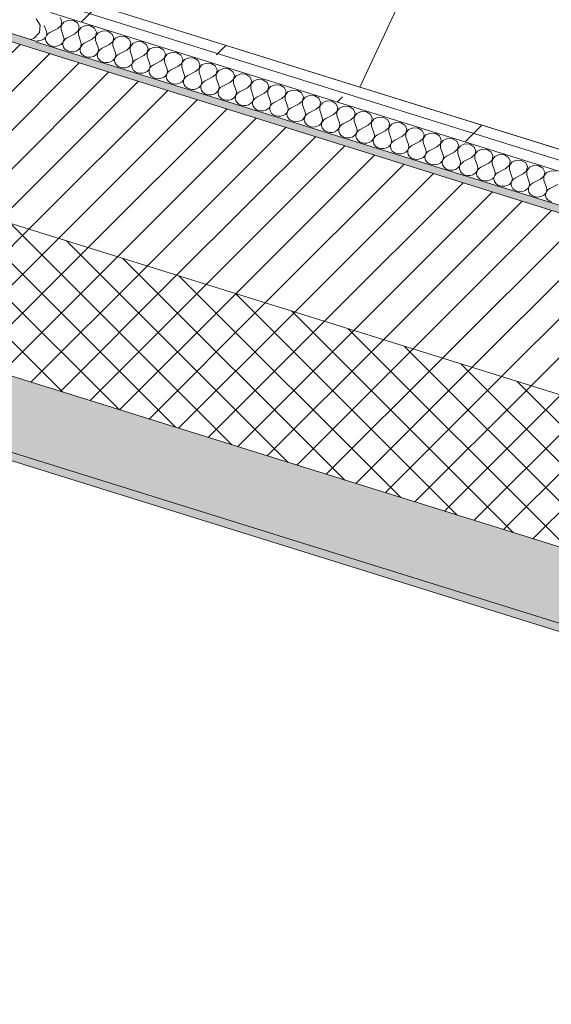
# Model space of a CAD drawing. Header units: millimetres. Extents: x -21126 to 28102, y -1237 to 9397.
# Tile 74 of 226: x -11246 to -10664, y 2085 to 3164. Entities that reach past the tile are written whole.
import ezdxf

# ---------------------------------------------------------------- set-up
doc = ezdxf.new("R2010")
doc.units = ezdxf.units.MM
doc.header["$MEASUREMENT"] = 0
doc.linetypes.add('Wipeout_Contour', pattern=[1000, 0, -1000])
doc.layers.add('12_FAÇ_Façana', color=7, linetype='Continuous')
doc.layers.add('Nuevo_08_E_Envans secs', color=7, linetype='Continuous')
for name, color, linetype, lineweight, true_color in [('12_FAÇ_Façana_Pluma_Nº__102', 7, 'Continuous', 5, 0xcccccc), ('12_FAÇ_Façana_Pluma_Nº__174', 7, 'Continuous', 13, 0xe4ad2c), ('12_FAÇ_Façana_Pluma_Nº__176', 7, 'Continuous', 15, 0x93a0c6), ('Nuevo_08_E_Envans secs_Pluma_Nº__102', 7, 'Continuous', 5, 0xcccccc), ('Nuevo_08_E_Envans secs_Pluma_Nº__177', 7, 'Continuous', 15, 0xf7e046)]:
    doc.layers.add(name, color=color, linetype=linetype, lineweight=lineweight, true_color=true_color)
for name, color, linetype, lineweight in [('12_FAÇ_Façana_Pluma_Nº__2', 8, 'Continuous', 5), ('12_FAÇ_Façana_Pluma_Nº__7', 7, 'Continuous', 5), ('Nuevo_08_E_Envans secs_Pluma_Nº__1', 7, 'Continuous', 5), ('Nuevo_08_E_Envans secs_Pluma_Nº__47', 7, 'Continuous', 20)]:
    doc.layers.add(name, color=color, linetype=linetype, lineweight=lineweight)
pattern_1 = [(45, (0, 0), (-183.848, 183.848), [195, -65]), (45, (7e-14, 183.85), (-183.848, 183.848), [195, -65])]

# ---------------------------------------------------------------- blocks, each defined once
blk = doc.blocks.new('Elem Sección_24_1')
at = {"layer": '12_FAÇ_Façana_Pluma_Nº__102', "linetype": 'Continuous', "lineweight": 0, "true_color": 0xe5e5e5}
for points in [[(-9344, 2093.4), (-9309.8, 2166.2), (-12534.5, 3173.2), (-12540.2, 3161.1), (-12936.6, 3284.9), (-12930.9, 3297), (-12981.4, 3312.8), (-12987, 3300.7), (-13383.4, 3424.5), (-13377.8, 3436.6), (-13426.4, 3451.8), (-13460.6, 3379)], [(-13464.4, 3370.9), (-9347.8, 2085.3), (-9344, 2093.4), (-13460.6, 3379)]]:
    blk.add_hatch(color=254, dxfattribs=at).paths.add_polyline_path(points)
at = {"layer": '12_FAÇ_Façana_Pluma_Nº__174', "linetype": 'Continuous', "lineweight": 13, "true_color": 0xe4ad2c}
h = blk.add_hatch(dxfattribs=at)
h.set_pattern_fill('SATE_Aislamiento_0001', color=42, style=0, pattern_type=2)
h.set_pattern_definition([(45, (0, 0), (-21.2132, 21.2132), []), (135, (0, 0), (21.2132, 21.2132), [])])
h.paths.add_polyline_path([(-9309.8, 2166.2), (-9241.5, 2311.7), (-12466.1, 3318.8), (-12534.5, 3173.2)])
at = {"layer": '12_FAÇ_Façana_Pluma_Nº__176', "linetype": 'Continuous', "lineweight": 0, "true_color": 0x495063}
blk.add_hatch(color=251, dxfattribs=at).paths.add_polyline_path([(-9159.9, 2485.5), (-9156.5, 2492.8), (-11227.6, 3139.6), (-11227.2, 3140.4), (-11322.3, 3170.1), (-11322.7, 3169.3), (-11334.6, 3173), (-11334.2, 3173.9), (-13272.7, 3779.2), (-13276.5, 3771.2)])
at = {"layer": '12_FAÇ_Façana_Pluma_Nº__2', "linetype": 'Continuous', "lineweight": 5}
h = blk.add_hatch(dxfattribs=at)
h.set_pattern_fill('Ceramic_0001', color=8, style=0, pattern_type=2)
h.set_pattern_definition([(45, (0, 0), (-21.213203, 21.213203), [])])
h.paths.add_polyline_path([(-9241.5, 2311.7), (-9159.9, 2485.5), (-13276.5, 3771.2), (-13358.1, 3597.3), (-13309.4, 3582.1), (-13231.6, 3747.9), (-12835.2, 3624.1), (-12913, 3458.3), (-12862.5, 3442.6), (-12784.7, 3608.3), (-12388.3, 3484.5), (-12466.1, 3318.8)])
at = {"layer": '12_FAÇ_Façana_Pluma_Nº__7', "color": 7, "linetype": 'Continuous', "lineweight": 5}
for p, q in [((-13276.5, 3771.2), (-9159.9, 2485.5)), ((-13460.6, 3379), (-9344, 2093.4)), ((-13464.4, 3370.9), (-9347.8, 2085.3)), ((-12466.1, 3318.8), (-9241.5, 2311.7)), ((-12534.5, 3173.2), (-9309.8, 2166.2)), ((-11296.6, 3162.1), (-11227.2, 3140.4)), ((-11227.6, 3139.6), (-9156.5, 2492.8))]:
    blk.add_line(p, q, dxfattribs=at)
blk = doc.blocks.new('*X44')
at = {"layer": 'Nuevo_08_E_Envans secs_Pluma_Nº__102', "color": 254, "linetype": 'Continuous', "lineweight": 5, "true_color": 0xcccccc}
for p, q in [((-11223.7, 3158), (-11228, 3165)), ((-11224.5, 3150.1), (-11223.7, 3158)), ((-11234.1, 3142.6), (-11230.3, 3143.8)), ((-11230.3, 3143.8), (-11224.5, 3150.1))]:
    blk.add_line(p, q, dxfattribs=at)
blk = doc.blocks.new('Elem Sección_40_1')
at = {"layer": 'Nuevo_08_E_Envans secs_Pluma_Nº__47', "color": 7, "linetype": 'Continuous', "lineweight": 20}
blk.add_line((-10153.4, 4624.4), (-10873.7, 3090.3), dxfattribs=at)
at = {"layer": 'Nuevo_08_E_Envans secs', "lineweight": 0}
blk.add_blockref('*X44', (0, 0), dxfattribs=at)
blk = doc.blocks.new('*X127')
at = {"layer": 'Nuevo_08_E_Envans secs_Pluma_Nº__102', "color": 254, "linetype": 'Continuous', "lineweight": 5, "true_color": 0xcccccc}
for p, q in [((-11199.8, 3162.3), (-11201.8, 3166.5)), ((-11200.8, 3157.8), (-11199.8, 3162.3)), ((-11197.8, 3161.6), (-11200.7, 3157.8)), ((-11192.8, 3163.7), (-11197.8, 3161.6)), ((-11187.3, 3163.3), (-11192.8, 3163.7)), ((-11182.9, 3160.6), (-11187.3, 3163.3)), ((-11219.1, 3157.8), (-11216.8, 3151.3)), ((-11216.4, 3149), (-11216.8, 3151.3)), ((-11204.4, 3154.5), (-11213, 3150.1)), ((-11204.4, 3154.5), (-11200.8, 3157.8)), ((-11200.7, 3157.8), (-11200.7, 3153.3)), ((-11200.7, 3153.3), (-11197.9, 3145.4)), ((-11185.6, 3148.6), (-11181.9, 3151.9)), ((-11180.9, 3156.4), (-11182.9, 3160.6)), ((-11181.9, 3151.9), (-11180.9, 3156.4)), ((-11178.9, 3155.7), (-11181.8, 3151.9)), ((-11181.8, 3151.9), (-11181.8, 3147.4)), ((-11174, 3157.8), (-11178.9, 3155.7)), ((-11168.5, 3157.4), (-11174, 3157.8)), ((-11164, 3154.7), (-11168.5, 3157.4)), ((-11162, 3150.5), (-11164, 3154.7)), ((-11163, 3146), (-11162, 3150.5)), ((-11155.1, 3151.9), (-11160, 3149.8)), ((-11149.6, 3151.5), (-11155.1, 3151.9)), ((-11145.2, 3148.8), (-11149.6, 3151.5)), ((-11227, 3140.8), (-11224.6, 3140.9)), ((-11224.6, 3140.9), (-11222, 3141.6)), ((-11222, 3141.6), (-11219.7, 3142.9)), ((-11219.7, 3142.9), (-11217.9, 3144.7)), ((-11217.9, 3144.7), (-11216.8, 3146.8)), ((-11217.6, 3144.6), (-11217.7, 3142.3)), ((-11217.7, 3142.3), (-11217, 3140.1)), ((-11216.7, 3146.7), (-11217.6, 3144.6)), ((-11217, 3140.1), (-11215.7, 3138.1)), ((-11216.8, 3146.8), (-11216.4, 3149)), ((-11215.1, 3148.6), (-11216.7, 3146.7)), ((-11213, 3150.1), (-11215.1, 3148.6)), ((-11199, 3138.8), (-11197.9, 3140.9)), ((-11197.8, 3140.8), (-11198.7, 3138.7)), ((-11197.5, 3143.1), (-11197.9, 3145.4)), ((-11197.9, 3140.9), (-11197.5, 3143.1)), ((-11196.3, 3142.7), (-11197.8, 3140.8)), ((-11194.1, 3144.2), (-11196.3, 3142.7)), ((-11185.6, 3148.6), (-11194.1, 3144.2)), ((-11181.8, 3147.4), (-11179, 3139.5)), ((-11178.6, 3137.2), (-11179, 3139.5)), ((-11166.7, 3142.7), (-11175.3, 3138.3)), ((-11166.7, 3142.7), (-11163, 3146)), ((-11160, 3149.8), (-11162.9, 3146)), ((-11162.9, 3146), (-11162.9, 3141.5)), ((-11162.9, 3141.5), (-11160.2, 3133.6)), ((-11147.8, 3136.8), (-11144.1, 3140.1)), ((-11143.1, 3144.6), (-11145.2, 3148.8)), ((-11144.1, 3140.1), (-11143.1, 3144.6)), ((-11141.2, 3144), (-11144.1, 3140.1)), ((-11144.1, 3140.1), (-11144, 3135.6)), ((-11136.2, 3146), (-11141.2, 3144)), ((-11130.7, 3145.6), (-11136.2, 3146)), ((-11126.3, 3142.9), (-11130.7, 3145.6)), ((-11124.3, 3138.7), (-11126.3, 3142.9)), ((-11117.3, 3140.1), (-11122.3, 3138.1)), ((-11111.8, 3139.7), (-11117.3, 3140.1)), ((-11107.4, 3137), (-11111.8, 3139.7)), ((-11215.7, 3138.1), (-11213.7, 3136.5)), ((-11213.7, 3136.5), (-11211.2, 3135.4)), ((-11211.2, 3135.4), (-11208.5, 3134.9)), ((-11208.5, 3134.9), (-11205.7, 3135)), ((-11205.7, 3135), (-11203.1, 3135.7)), ((-11203.1, 3135.7), (-11200.8, 3137)), ((-11200.8, 3137), (-11199, 3138.8)), ((-11198.7, 3138.7), (-11198.8, 3136.4)), ((-11198.8, 3136.4), (-11198.2, 3134.2)), ((-11198.2, 3134.2), (-11196.8, 3132.2)), ((-11196.8, 3132.2), (-11194.8, 3130.6)), ((-11194.8, 3130.6), (-11192.4, 3129.5)), ((-11192.4, 3129.5), (-11189.6, 3129)), ((-11189.6, 3129), (-11186.9, 3129.1)), ((-11186.9, 3129.1), (-11184.2, 3129.8)), ((-11184.2, 3129.8), (-11181.9, 3131.1)), ((-11181.9, 3131.1), (-11180.1, 3132.9)), ((-11180.1, 3132.9), (-11179, 3135)), ((-11179.8, 3132.8), (-11179.9, 3130.5)), ((-11179.9, 3130.5), (-11179.3, 3128.3)), ((-11178.9, 3134.9), (-11179.8, 3132.8)), ((-11179, 3135), (-11178.6, 3137.2)), ((-11177.4, 3136.8), (-11178.9, 3134.9)), ((-11175.3, 3138.3), (-11177.4, 3136.8)), ((-11161.3, 3127), (-11160.1, 3129.1)), ((-11160.1, 3129), (-11160.9, 3126.9)), ((-11159.8, 3131.3), (-11160.2, 3133.6)), ((-11160.1, 3129.1), (-11159.8, 3131.3)), ((-11158.5, 3130.9), (-11160.1, 3129)), ((-11156.4, 3132.4), (-11158.5, 3130.9)), ((-11147.8, 3136.8), (-11156.4, 3132.4)), ((-11144, 3135.6), (-11141.3, 3127.7)), ((-11128.9, 3130.9), (-11137.5, 3126.5)), ((-11128.9, 3130.9), (-11125.3, 3134.2)), ((-11125.3, 3134.2), (-11124.3, 3138.7)), ((-11122.3, 3138.1), (-11125.2, 3134.2)), ((-11125.2, 3134.2), (-11125.2, 3129.7)), ((-11125.2, 3129.7), (-11122.4, 3121.8)), ((-11105.4, 3132.8), (-11107.4, 3137)), ((-11106.4, 3128.3), (-11105.4, 3132.8)), ((-11103.4, 3132.2), (-11106.3, 3128.3)), ((-11098.5, 3134.2), (-11103.4, 3132.2)), ((-11093, 3133.8), (-11098.5, 3134.2)), ((-11088.5, 3131.1), (-11093, 3133.8)), ((-11086.5, 3126.9), (-11088.5, 3131.1)), ((-11179.3, 3128.3), (-11177.9, 3126.3)), ((-11177.9, 3126.3), (-11175.9, 3124.7)), ((-11175.9, 3124.7), (-11173.5, 3123.6)), ((-11173.5, 3123.6), (-11170.8, 3123.1)), ((-11170.8, 3123.1), (-11168, 3123.2)), ((-11168, 3123.2), (-11165.3, 3123.9)), ((-11165.3, 3123.9), (-11163, 3125.2)), ((-11163, 3125.2), (-11161.3, 3127)), ((-11160.9, 3126.9), (-11161.1, 3124.6)), ((-11161.1, 3124.6), (-11160.4, 3122.4)), ((-11160.4, 3122.4), (-11159, 3120.4)), ((-11159, 3120.4), (-11157.1, 3118.8)), ((-11157.1, 3118.8), (-11154.6, 3117.7)), ((-11149.1, 3117.3), (-11146.5, 3118)), ((-11146.5, 3118), (-11144.2, 3119.3)), ((-11144.2, 3119.3), (-11142.4, 3121.1)), ((-11142.4, 3121.1), (-11141.3, 3123.2)), ((-11142.1, 3121), (-11142.2, 3118.7)), ((-11142.2, 3118.7), (-11141.5, 3116.5)), ((-11141.2, 3123.1), (-11142.1, 3121)), ((-11140.9, 3125.4), (-11141.3, 3127.7)), ((-11141.3, 3123.2), (-11140.9, 3125.4)), ((-11139.6, 3125), (-11141.2, 3123.1)), ((-11137.5, 3126.5), (-11139.6, 3125)), ((-11122, 3119.5), (-11122.4, 3121.8)), ((-11122.4, 3117.3), (-11122, 3119.5)), ((-11120.8, 3119.1), (-11122.3, 3117.3)), ((-11118.6, 3120.6), (-11120.8, 3119.1)), ((-11110.1, 3125), (-11118.6, 3120.6)), ((-11110.1, 3125), (-11106.4, 3128.3)), ((-11106.3, 3128.3), (-11106.3, 3123.8)), ((-11106.3, 3123.8), (-11103.5, 3115.9)), ((-11091.2, 3119.1), (-11099.7, 3114.7)), ((-11091.2, 3119.1), (-11087.5, 3122.5)), ((-11087.5, 3122.5), (-11086.5, 3126.9)), ((-11084.5, 3126.3), (-11087.4, 3122.4)), ((-11087.4, 3122.4), (-11087.4, 3117.9)), ((-11087.4, 3117.9), (-11084.6, 3110)), ((-11079.6, 3128.3), (-11084.5, 3126.3)), ((-11074.1, 3127.9), (-11079.6, 3128.3)), ((-11069.7, 3125.2), (-11074.1, 3127.9)), ((-11067.6, 3121), (-11069.7, 3125.2)), ((-11068.6, 3116.6), (-11067.6, 3121)), ((-11065.6, 3120.4), (-11068.5, 3116.5)), ((-11060.7, 3122.4), (-11065.6, 3120.4)), ((-11055.2, 3122), (-11060.7, 3122.4)), ((-11050.8, 3119.3), (-11055.2, 3122)), ((-11048.8, 3115.1), (-11050.8, 3119.3)), ((-11154.6, 3117.7), (-11151.9, 3117.2)), ((-11151.9, 3117.2), (-11149.1, 3117.3)), ((-11141.5, 3116.5), (-11140.2, 3114.5)), ((-11140.2, 3114.5), (-11138.2, 3112.9)), ((-11138.2, 3112.9), (-11135.7, 3111.8)), ((-11135.7, 3111.8), (-11133, 3111.3)), ((-11133, 3111.3), (-11130.2, 3111.4)), ((-11130.2, 3111.4), (-11127.6, 3112.2)), ((-11127.6, 3112.2), (-11125.3, 3113.4)), ((-11125.3, 3113.4), (-11123.5, 3115.2)), ((-11123.5, 3115.2), (-11122.4, 3117.3)), ((-11123.2, 3115.1), (-11123.3, 3112.8)), ((-11123.3, 3112.8), (-11122.6, 3110.6)), ((-11122.3, 3117.3), (-11123.2, 3115.1)), ((-11122.6, 3110.6), (-11121.3, 3108.6)), ((-11121.3, 3108.6), (-11119.3, 3107)), ((-11108.7, 3106.3), (-11106.4, 3107.5)), ((-11106.4, 3107.5), (-11104.6, 3109.3)), ((-11104.6, 3109.3), (-11103.5, 3111.4)), ((-11104.3, 3109.2), (-11104.4, 3106.9)), ((-11103.4, 3111.4), (-11104.3, 3109.2)), ((-11103.1, 3113.6), (-11103.5, 3115.9)), ((-11103.5, 3111.4), (-11103.1, 3113.6)), ((-11101.9, 3113.2), (-11103.4, 3111.4)), ((-11099.7, 3114.7), (-11101.9, 3113.2)), ((-11084.3, 3107.7), (-11084.6, 3110)), ((-11084.6, 3105.5), (-11084.3, 3107.7)), ((-11083, 3107.3), (-11084.6, 3105.5)), ((-11080.9, 3108.8), (-11083, 3107.3)), ((-11072.3, 3113.2), (-11080.9, 3108.8)), ((-11072.3, 3113.2), (-11068.6, 3116.6)), ((-11068.5, 3116.5), (-11068.5, 3112)), ((-11068.5, 3112), (-11065.8, 3104.1)), ((-11053.4, 3107.3), (-11062, 3102.9)), ((-11053.4, 3107.3), (-11049.7, 3110.7)), ((-11049.7, 3110.7), (-11048.8, 3115.1)), ((-11046.8, 3114.5), (-11049.7, 3110.6)), ((-11049.7, 3110.6), (-11049.7, 3106.1)), ((-11041.8, 3116.5), (-11046.8, 3114.5)), ((-11036.3, 3116.1), (-11041.8, 3116.5)), ((-11031.9, 3113.4), (-11036.3, 3116.1)), ((-11029.9, 3109.2), (-11031.9, 3113.4)), ((-11030.9, 3104.8), (-11029.9, 3109.2)), ((-11027.9, 3108.6), (-11030.8, 3104.7)), ((-11023, 3110.6), (-11027.9, 3108.6)), ((-11017.5, 3110.2), (-11023, 3110.6)), ((-11013, 3107.5), (-11017.5, 3110.2)), ((-11011, 3103.3), (-11013, 3107.5)), ((-11119.3, 3107), (-11116.9, 3105.9)), ((-11116.9, 3105.9), (-11114.1, 3105.4)), ((-11114.1, 3105.4), (-11111.4, 3105.5)), ((-11111.4, 3105.5), (-11108.7, 3106.3)), ((-11104.4, 3106.9), (-11103.8, 3104.7)), ((-11103.8, 3104.7), (-11102.4, 3102.7)), ((-11102.4, 3102.7), (-11100.4, 3101.1)), ((-11100.4, 3101.1), (-11098, 3100)), ((-11098, 3100), (-11095.3, 3099.5)), ((-11095.3, 3099.5), (-11092.5, 3099.6)), ((-11092.5, 3099.6), (-11089.8, 3100.4)), ((-11089.8, 3100.4), (-11087.5, 3101.7)), ((-11087.5, 3101.7), (-11085.8, 3103.4)), ((-11085.8, 3103.4), (-11084.6, 3105.5)), ((-11085.4, 3103.3), (-11085.5, 3101)), ((-11085.5, 3101), (-11084.9, 3098.8)), ((-11084.6, 3105.5), (-11085.4, 3103.3)), ((-11084.9, 3098.8), (-11083.5, 3096.8)), ((-11083.5, 3096.8), (-11081.5, 3095.2)), ((-11068.7, 3095.8), (-11066.9, 3097.5)), ((-11066.9, 3097.5), (-11065.8, 3099.6)), ((-11066.6, 3097.4), (-11066.7, 3095.1)), ((-11065.7, 3099.6), (-11066.6, 3097.4)), ((-11065.4, 3101.8), (-11065.8, 3104.1)), ((-11065.8, 3099.6), (-11065.4, 3101.8)), ((-11064.1, 3101.5), (-11065.7, 3099.6)), ((-11062, 3102.9), (-11064.1, 3101.5)), ((-11049.7, 3106.1), (-11046.9, 3098.2)), ((-11046.5, 3096), (-11046.9, 3098.2)), ((-11043.1, 3097), (-11045.3, 3095.6)), ((-11034.6, 3101.4), (-11043.1, 3097)), ((-11034.6, 3101.4), (-11030.9, 3104.8)), ((-11030.8, 3104.7), (-11030.8, 3100.2)), ((-11030.8, 3100.2), (-11028, 3092.3)), ((-11015.7, 3095.5), (-11012, 3098.9)), ((-11012, 3098.9), (-11011, 3103.3)), ((-11009, 3102.7), (-11011.9, 3098.8)), ((-11011.9, 3098.8), (-11011.9, 3094.3)), ((-11004.1, 3104.7), (-11009, 3102.7)), ((-10998.6, 3104.3), (-11004.1, 3104.7)), ((-10994.2, 3101.6), (-10998.6, 3104.3)), ((-10992.1, 3097.4), (-10994.2, 3101.6)), ((-10993.1, 3093), (-10992.1, 3097.4)), ((-10990.1, 3096.8), (-10993, 3093)), ((-10985.2, 3098.8), (-10990.1, 3096.8)), ((-10979.7, 3098.4), (-10985.2, 3098.8)), ((-10975.3, 3095.7), (-10979.7, 3098.4)), ((-11081.5, 3095.2), (-11079.1, 3094.1)), ((-11079.1, 3094.1), (-11076.4, 3093.6)), ((-11076.4, 3093.6), (-11073.6, 3093.7)), ((-11073.6, 3093.7), (-11071, 3094.5)), ((-11071, 3094.5), (-11068.7, 3095.8)), ((-11066.7, 3095.1), (-11066, 3092.9)), ((-11066, 3092.9), (-11064.7, 3090.9)), ((-11064.7, 3090.9), (-11062.7, 3089.3)), ((-11062.7, 3089.3), (-11060.2, 3088.2)), ((-11060.2, 3088.2), (-11057.5, 3087.7)), ((-11057.5, 3087.7), (-11054.7, 3087.8)), ((-11054.7, 3087.8), (-11052.1, 3088.6)), ((-11052.1, 3088.6), (-11049.8, 3089.9)), ((-11049.8, 3089.9), (-11048, 3091.6)), ((-11048, 3091.6), (-11046.9, 3093.7)), ((-11047.7, 3091.5), (-11047.8, 3089.2)), ((-11047.8, 3089.2), (-11047.1, 3087)), ((-11046.8, 3093.7), (-11047.7, 3091.5)), ((-11047.1, 3087), (-11045.8, 3085)), ((-11046.9, 3093.7), (-11046.5, 3096)), ((-11045.3, 3095.6), (-11046.8, 3093.7)), ((-11030.9, 3084), (-11029.1, 3085.7)), ((-11029.1, 3085.7), (-11028, 3087.8)), ((-11028.8, 3085.6), (-11028.9, 3083.3)), ((-11027.9, 3087.8), (-11028.8, 3085.6)), ((-11027.6, 3090.1), (-11028, 3092.3)), ((-11028, 3087.8), (-11027.6, 3090.1)), ((-11026.4, 3089.7), (-11027.9, 3087.8)), ((-11024.2, 3091.1), (-11026.4, 3089.7)), ((-11015.7, 3095.5), (-11024.2, 3091.1)), ((-11011.9, 3094.3), (-11009.1, 3086.4)), ((-11008.8, 3084.2), (-11009.1, 3086.4)), ((-10996.8, 3089.6), (-11005.4, 3085.2)), ((-10996.8, 3089.6), (-10993.1, 3093)), ((-10993, 3093), (-10993, 3088.4)), ((-10993, 3088.4), (-10990.3, 3080.5)), ((-10977.9, 3083.7), (-10974.2, 3087.1)), ((-10973.3, 3091.5), (-10975.3, 3095.7)), ((-10974.2, 3087.1), (-10973.3, 3091.5)), ((-10971.3, 3090.9), (-10974.2, 3087.1)), ((-10974.2, 3087.1), (-10974.2, 3082.6)), ((-10966.3, 3092.9), (-10971.3, 3090.9)), ((-10960.8, 3092.5), (-10966.3, 3092.9)), ((-10956.4, 3089.8), (-10960.8, 3092.5)), ((-10954.4, 3085.6), (-10956.4, 3089.8)), ((-10955.4, 3081.2), (-10954.4, 3085.6)), ((-10947.5, 3087), (-10952.4, 3085)), ((-10941.9, 3086.6), (-10947.5, 3087)), ((-10937.5, 3083.9), (-10941.9, 3086.6)), ((-11045.8, 3085), (-11043.8, 3083.4)), ((-11043.8, 3083.4), (-11041.4, 3082.3)), ((-11041.4, 3082.3), (-11038.6, 3081.8)), ((-11038.6, 3081.8), (-11035.9, 3081.9)), ((-11035.9, 3081.9), (-11033.2, 3082.7)), ((-11033.2, 3082.7), (-11030.9, 3084)), ((-11028.9, 3083.3), (-11028.3, 3081.1)), ((-11028.3, 3081.1), (-11026.9, 3079.2)), ((-11026.9, 3079.2), (-11024.9, 3077.5)), ((-11024.9, 3077.5), (-11022.5, 3076.5)), ((-11022.5, 3076.5), (-11019.8, 3075.9)), ((-11019.8, 3075.9), (-11017, 3076.1)), ((-11017, 3076.1), (-11014.3, 3076.8)), ((-11014.3, 3076.8), (-11012, 3078.1)), ((-11012, 3078.1), (-11010.3, 3079.8)), ((-11010.3, 3079.8), (-11009.1, 3081.9)), ((-11009.9, 3079.7), (-11010, 3077.4)), ((-11010, 3077.4), (-11009.4, 3075.2)), ((-11009.1, 3081.9), (-11009.9, 3079.7)), ((-11009.4, 3075.2), (-11008, 3073.3)), ((-11009.1, 3081.9), (-11008.8, 3084.2)), ((-11007.5, 3083.8), (-11009.1, 3081.9)), ((-11005.4, 3085.2), (-11007.5, 3083.8)), ((-10991.4, 3073.9), (-10990.3, 3076)), ((-10990.2, 3076), (-10991.1, 3073.8)), ((-10989.9, 3078.3), (-10990.3, 3080.5)), ((-10990.3, 3076), (-10989.9, 3078.3)), ((-10988.6, 3077.9), (-10990.2, 3076)), ((-10986.5, 3079.3), (-10988.6, 3077.9)), ((-10977.9, 3083.7), (-10986.5, 3079.3)), ((-10974.2, 3082.6), (-10971.4, 3074.6)), ((-10959.1, 3077.8), (-10967.6, 3073.4)), ((-10959.1, 3077.8), (-10955.4, 3081.2)), ((-10952.4, 3085), (-10955.3, 3081.2)), ((-10955.3, 3081.2), (-10955.3, 3076.7)), ((-10955.3, 3076.7), (-10952.5, 3068.7)), ((-10940.2, 3071.9), (-10936.5, 3075.3)), ((-10935.5, 3079.7), (-10937.5, 3083.9)), ((-10936.5, 3075.3), (-10935.5, 3079.7)), ((-10933.5, 3079.1), (-10936.4, 3075.3)), ((-10936.4, 3075.3), (-10936.4, 3070.8)), ((-10928.6, 3081.1), (-10933.5, 3079.1)), ((-10923.1, 3080.7), (-10928.6, 3081.1)), ((-10918.7, 3078), (-10923.1, 3080.7)), ((-10916.6, 3073.8), (-10918.7, 3078)), ((-10909.7, 3075.2), (-10914.6, 3073.2)), ((-10904.2, 3074.8), (-10909.7, 3075.2)), ((-10899.8, 3072.1), (-10904.2, 3074.8)), ((-11008, 3073.3), (-11006, 3071.7)), ((-11006, 3071.7), (-11003.6, 3070.6)), ((-11003.6, 3070.6), (-11000.9, 3070)), ((-11000.9, 3070), (-10998.1, 3070.2)), ((-10998.1, 3070.2), (-10995.5, 3070.9)), ((-10995.5, 3070.9), (-10993.2, 3072.2)), ((-10993.2, 3072.2), (-10991.4, 3073.9)), ((-10991.1, 3073.8), (-10991.2, 3071.6)), ((-10991.2, 3071.6), (-10990.5, 3069.3)), ((-10990.5, 3069.3), (-10989.1, 3067.4)), ((-10989.1, 3067.4), (-10987.2, 3065.8)), ((-10987.2, 3065.8), (-10984.7, 3064.7)), ((-10984.7, 3064.7), (-10982, 3064.1)), ((-10982, 3064.1), (-10979.2, 3064.3)), ((-10979.2, 3064.3), (-10976.6, 3065)), ((-10976.6, 3065), (-10974.3, 3066.3)), ((-10974.3, 3066.3), (-10972.5, 3068)), ((-10972.5, 3068), (-10971.4, 3070.1)), ((-10972.2, 3067.9), (-10972.3, 3065.7)), ((-10972.3, 3065.7), (-10971.6, 3063.4)), ((-10971.3, 3070.1), (-10972.2, 3067.9)), ((-10971, 3072.4), (-10971.4, 3074.6)), ((-10971.4, 3070.1), (-10971, 3072.4)), ((-10969.7, 3072), (-10971.3, 3070.1)), ((-10967.6, 3073.4), (-10969.7, 3072)), ((-10953.6, 3062.1), (-10952.5, 3064.2)), ((-10952.4, 3064.2), (-10953.3, 3062)), ((-10952.1, 3066.5), (-10952.5, 3068.7)), ((-10952.5, 3064.2), (-10952.1, 3066.5)), ((-10950.9, 3066.1), (-10952.4, 3064.2)), ((-10948.7, 3067.5), (-10950.9, 3066.1)), ((-10940.2, 3071.9), (-10948.7, 3067.5)), ((-10936.4, 3070.8), (-10933.6, 3062.8)), ((-10921.3, 3066), (-10929.9, 3061.7)), ((-10921.3, 3066), (-10917.6, 3069.4)), ((-10917.6, 3069.4), (-10916.6, 3073.8)), ((-10914.6, 3073.2), (-10917.5, 3069.4)), ((-10917.5, 3069.4), (-10917.5, 3064.9)), ((-10917.5, 3064.9), (-10914.8, 3056.9)), ((-10897.8, 3067.9), (-10899.8, 3072.1)), ((-10898.7, 3063.5), (-10897.8, 3067.9)), ((-10895.8, 3067.3), (-10898.7, 3063.5)), ((-10890.8, 3069.3), (-10895.8, 3067.3)), ((-10885.3, 3068.9), (-10890.8, 3069.3)), ((-10880.9, 3066.2), (-10885.3, 3068.9)), ((-10878.9, 3062), (-10880.9, 3066.2)), ((-10971.6, 3063.4), (-10970.3, 3061.5)), ((-10970.3, 3061.5), (-10968.3, 3059.9)), ((-10968.3, 3059.9), (-10965.8, 3058.8)), ((-10965.8, 3058.8), (-10963.1, 3058.3)), ((-10963.1, 3058.3), (-10960.3, 3058.4)), ((-10960.3, 3058.4), (-10957.7, 3059.1)), ((-10957.7, 3059.1), (-10955.4, 3060.4)), ((-10955.4, 3060.4), (-10953.6, 3062.1)), ((-10953.3, 3062), (-10953.4, 3059.8)), ((-10953.4, 3059.8), (-10952.8, 3057.6)), ((-10952.8, 3057.6), (-10951.4, 3055.6)), ((-10951.4, 3055.6), (-10949.4, 3054)), ((-10949.4, 3054), (-10947, 3052.9)), ((-10941.5, 3052.5), (-10938.8, 3053.2)), ((-10938.8, 3053.2), (-10936.5, 3054.5)), ((-10936.5, 3054.5), (-10934.8, 3056.2)), ((-10934.8, 3056.2), (-10933.6, 3058.3)), ((-10934.4, 3056.1), (-10934.5, 3053.9)), ((-10934.5, 3053.9), (-10933.9, 3051.7)), ((-10933.6, 3058.3), (-10934.4, 3056.1)), ((-10933.3, 3060.6), (-10933.6, 3062.8)), ((-10933.6, 3058.3), (-10933.3, 3060.6)), ((-10932, 3060.2), (-10933.6, 3058.3)), ((-10929.9, 3061.7), (-10932, 3060.2)), ((-10914.4, 3054.7), (-10914.8, 3056.9)), ((-10914.8, 3052.4), (-10914.4, 3054.7)), ((-10913.1, 3054.3), (-10914.7, 3052.4)), ((-10911, 3055.8), (-10913.1, 3054.3)), ((-10902.4, 3060.2), (-10911, 3055.8)), ((-10902.4, 3060.2), (-10898.7, 3063.5)), ((-10898.7, 3063.5), (-10898.7, 3059)), ((-10898.7, 3059), (-10895.9, 3051)), ((-10883.6, 3054.3), (-10892.1, 3049.9)), ((-10883.6, 3054.3), (-10879.9, 3057.6)), ((-10879.9, 3057.6), (-10878.9, 3062)), ((-10876.9, 3061.4), (-10879.8, 3057.6)), ((-10879.8, 3057.6), (-10879.8, 3053.1)), ((-10871.9, 3063.4), (-10876.9, 3061.4)), ((-10866.4, 3063), (-10871.9, 3063.4)), ((-10862, 3060.3), (-10866.4, 3063)), ((-10860, 3056.1), (-10862, 3060.3)), ((-10861, 3051.7), (-10860, 3056.1)), ((-10858, 3055.5), (-10860.9, 3051.7)), ((-10853.1, 3057.5), (-10858, 3055.5)), ((-10847.6, 3057.1), (-10853.1, 3057.5)), ((-10843.1, 3054.4), (-10847.6, 3057.1)), ((-10841.1, 3050.3), (-10843.1, 3054.4)), ((-10947, 3052.9), (-10944.3, 3052.4)), ((-10944.3, 3052.4), (-10941.5, 3052.5)), ((-10933.9, 3051.7), (-10932.5, 3049.7)), ((-10932.5, 3049.7), (-10930.5, 3048.1)), ((-10930.5, 3048.1), (-10928.1, 3047)), ((-10928.1, 3047), (-10925.4, 3046.5)), ((-10925.4, 3046.5), (-10922.6, 3046.6)), ((-10922.6, 3046.6), (-10920, 3047.3)), ((-10920, 3047.3), (-10917.7, 3048.6)), ((-10917.7, 3048.6), (-10915.9, 3050.3)), ((-10915.9, 3050.3), (-10914.8, 3052.4)), ((-10915.6, 3050.2), (-10915.7, 3048)), ((-10915.7, 3048), (-10915, 3045.8)), ((-10914.7, 3052.4), (-10915.6, 3050.2)), ((-10915, 3045.8), (-10913.6, 3043.8)), ((-10913.6, 3043.8), (-10911.7, 3042.2)), ((-10901.1, 3041.4), (-10898.8, 3042.7)), ((-10898.8, 3042.7), (-10897, 3044.5)), ((-10897, 3044.5), (-10895.9, 3046.5)), ((-10896.7, 3044.4), (-10896.8, 3042.1)), ((-10895.8, 3046.5), (-10896.7, 3044.4)), ((-10895.5, 3048.8), (-10895.9, 3051)), ((-10895.9, 3046.5), (-10895.5, 3048.8)), ((-10894.2, 3048.4), (-10895.8, 3046.5)), ((-10892.1, 3049.9), (-10894.2, 3048.4)), ((-10879.8, 3053.1), (-10877, 3045.1)), ((-10876.6, 3042.9), (-10877, 3045.1)), ((-10877, 3040.6), (-10876.6, 3042.9)), ((-10875.4, 3042.5), (-10876.9, 3040.6)), ((-10873.2, 3044), (-10875.4, 3042.5)), ((-10864.7, 3048.4), (-10873.2, 3044)), ((-10864.7, 3048.4), (-10861, 3051.7)), ((-10860.9, 3051.7), (-10860.9, 3047.2)), ((-10860.9, 3047.2), (-10858.1, 3039.3)), ((-10845.8, 3042.5), (-10854.4, 3038.1)), ((-10845.8, 3042.5), (-10842.1, 3045.8)), ((-10842.1, 3045.8), (-10841.1, 3050.3)), ((-10839.1, 3049.6), (-10842, 3045.8)), ((-10842, 3045.8), (-10842, 3041.3)), ((-10834.2, 3051.6), (-10839.1, 3049.6)), ((-10828.7, 3051.2), (-10834.2, 3051.6)), ((-10824.3, 3048.5), (-10828.7, 3051.2)), ((-10822.2, 3044.4), (-10824.3, 3048.5)), ((-10823.2, 3039.9), (-10822.2, 3044.4)), ((-10820.3, 3043.7), (-10823.2, 3039.9)), ((-10815.3, 3045.8), (-10820.3, 3043.7)), ((-10809.8, 3045.4), (-10815.3, 3045.8)), ((-10805.4, 3042.7), (-10809.8, 3045.4)), ((-10803.4, 3038.5), (-10805.4, 3042.7)), ((-10911.7, 3042.2), (-10909.2, 3041.1)), ((-10909.2, 3041.1), (-10906.5, 3040.6)), ((-10906.5, 3040.6), (-10903.7, 3040.7)), ((-10903.7, 3040.7), (-10901.1, 3041.4)), ((-10896.8, 3042.1), (-10896.1, 3039.9)), ((-10896.1, 3039.9), (-10894.8, 3037.9)), ((-10894.8, 3037.9), (-10892.8, 3036.3)), ((-10892.8, 3036.3), (-10890.3, 3035.2)), ((-10890.3, 3035.2), (-10887.6, 3034.7)), ((-10887.6, 3034.7), (-10884.8, 3034.8)), ((-10884.8, 3034.8), (-10882.2, 3035.5)), ((-10882.2, 3035.5), (-10879.9, 3036.8)), ((-10879.9, 3036.8), (-10878.1, 3038.6)), ((-10878.1, 3038.6), (-10877, 3040.6)), ((-10877.8, 3038.5), (-10877.9, 3036.2)), ((-10877.9, 3036.2), (-10877.3, 3034)), ((-10876.9, 3040.6), (-10877.8, 3038.5)), ((-10877.3, 3034), (-10875.9, 3032)), ((-10875.9, 3032), (-10873.9, 3030.4)), ((-10861, 3030.9), (-10859.3, 3032.7)), ((-10859.3, 3032.7), (-10858.1, 3034.7)), ((-10858.9, 3032.6), (-10859, 3030.3)), ((-10858.1, 3034.7), (-10858.9, 3032.6)), ((-10857.7, 3037), (-10858.1, 3039.3)), ((-10858.1, 3034.7), (-10857.7, 3037)), ((-10856.5, 3036.6), (-10858.1, 3034.7)), ((-10854.4, 3038.1), (-10856.5, 3036.6)), ((-10842, 3041.3), (-10839.3, 3033.4)), ((-10838.9, 3031.1), (-10839.3, 3033.4)), ((-10835.5, 3032.2), (-10837.6, 3030.7)), ((-10826.9, 3036.6), (-10835.5, 3032.2)), ((-10826.9, 3036.6), (-10823.2, 3039.9)), ((-10823.2, 3039.9), (-10823.2, 3035.4)), ((-10823.2, 3035.4), (-10820.4, 3027.5)), ((-10808.1, 3030.7), (-10804.4, 3034)), ((-10804.4, 3034), (-10803.4, 3038.5)), ((-10801.4, 3037.8), (-10804.3, 3034)), ((-10804.3, 3034), (-10804.3, 3029.5)), ((-10796.4, 3039.9), (-10801.4, 3037.8)), ((-10790.9, 3039.5), (-10796.4, 3039.9)), ((-10786.5, 3036.8), (-10790.9, 3039.5)), ((-10784.5, 3032.6), (-10786.5, 3036.8)), ((-10785.5, 3028.1), (-10784.5, 3032.6)), ((-10782.5, 3031.9), (-10785.4, 3028.1)), ((-10777.6, 3034), (-10782.5, 3031.9)), ((-10772.1, 3033.6), (-10777.6, 3034)), ((-10767.6, 3030.9), (-10772.1, 3033.6)), ((-10873.9, 3030.4), (-10871.5, 3029.3)), ((-10871.5, 3029.3), (-10868.8, 3028.8)), ((-10868.8, 3028.8), (-10866, 3028.9)), ((-10866, 3028.9), (-10863.3, 3029.6)), ((-10863.3, 3029.6), (-10861, 3030.9)), ((-10859, 3030.3), (-10858.4, 3028.1)), ((-10858.4, 3028.1), (-10857, 3026.1)), ((-10857, 3026.1), (-10855, 3024.5)), ((-10855, 3024.5), (-10852.6, 3023.4)), ((-10852.6, 3023.4), (-10849.9, 3022.9)), ((-10849.9, 3022.9), (-10847.1, 3023)), ((-10847.1, 3023), (-10844.4, 3023.7)), ((-10844.4, 3023.7), (-10842.2, 3025)), ((-10842.2, 3025), (-10840.4, 3026.8)), ((-10840.4, 3026.8), (-10839.3, 3028.9)), ((-10840, 3026.7), (-10840.2, 3024.4)), ((-10840.2, 3024.4), (-10839.5, 3022.2)), ((-10839.2, 3028.8), (-10840, 3026.7)), ((-10839.5, 3022.2), (-10838.1, 3020.2)), ((-10839.3, 3028.9), (-10838.9, 3031.1)), ((-10837.6, 3030.7), (-10839.2, 3028.8)), ((-10823.3, 3019.1), (-10821.5, 3020.9)), ((-10821.5, 3020.9), (-10820.4, 3023)), ((-10821.2, 3020.8), (-10821.3, 3018.5)), ((-10820.3, 3022.9), (-10821.2, 3020.8)), ((-10820, 3025.2), (-10820.4, 3027.5)), ((-10820.4, 3023), (-10820, 3025.2)), ((-10818.7, 3024.8), (-10820.3, 3022.9)), ((-10816.6, 3026.3), (-10818.7, 3024.8)), ((-10808.1, 3030.7), (-10816.6, 3026.3)), ((-10804.3, 3029.5), (-10801.5, 3021.6)), ((-10801.1, 3019.3), (-10801.5, 3021.6)), ((-10789.2, 3024.8), (-10797.7, 3020.4)), ((-10789.2, 3024.8), (-10785.5, 3028.1)), ((-10785.4, 3028.1), (-10785.4, 3023.6)), ((-10785.4, 3023.6), (-10782.6, 3015.7)), ((-10770.3, 3018.9), (-10766.6, 3022.2)), ((-10765.6, 3026.7), (-10767.6, 3030.9)), ((-10766.6, 3022.2), (-10765.6, 3026.7)), ((-10763.6, 3026), (-10766.5, 3022.2)), ((-10766.5, 3022.2), (-10766.5, 3017.7)), ((-10758.7, 3028.1), (-10763.6, 3026)), ((-10753.2, 3027.7), (-10758.7, 3028.1)), ((-10748.8, 3025), (-10753.2, 3027.7)), ((-10746.7, 3020.8), (-10748.8, 3025)), ((-10747.7, 3016.3), (-10746.7, 3020.8)), ((-10739.8, 3022.2), (-10744.8, 3020.2)), ((-10734.3, 3021.8), (-10739.8, 3022.2)), ((-10729.9, 3019.1), (-10734.3, 3021.8)), ((-10838.1, 3020.2), (-10836.2, 3018.6)), ((-10836.2, 3018.6), (-10833.7, 3017.5)), ((-10833.7, 3017.5), (-10831, 3017)), ((-10831, 3017), (-10828.2, 3017.1)), ((-10828.2, 3017.1), (-10825.6, 3017.8)), ((-10825.6, 3017.8), (-10823.3, 3019.1)), ((-10821.3, 3018.5), (-10820.6, 3016.3)), ((-10820.6, 3016.3), (-10819.3, 3014.3)), ((-10819.3, 3014.3), (-10817.3, 3012.7)), ((-10817.3, 3012.7), (-10814.8, 3011.6)), ((-10814.8, 3011.6), (-10812.1, 3011.1)), ((-10812.1, 3011.1), (-10809.3, 3011.2)), ((-10809.3, 3011.2), (-10806.7, 3011.9)), ((-10806.7, 3011.9), (-10804.4, 3013.2)), ((-10804.4, 3013.2), (-10802.6, 3015)), ((-10802.6, 3015), (-10801.5, 3017.1)), ((-10802.3, 3014.9), (-10802.4, 3012.6)), ((-10802.4, 3012.6), (-10801.8, 3010.4)), ((-10801.4, 3017), (-10802.3, 3014.9)), ((-10801.8, 3010.4), (-10800.4, 3008.4)), ((-10801.5, 3017.1), (-10801.1, 3019.3)), ((-10799.9, 3018.9), (-10801.4, 3017)), ((-10797.7, 3020.4), (-10799.9, 3018.9)), ((-10783.7, 3009.1), (-10782.6, 3011.2)), ((-10782.5, 3011.1), (-10783.4, 3009)), ((-10782.2, 3013.4), (-10782.6, 3015.7)), ((-10782.6, 3011.2), (-10782.2, 3013.4)), ((-10781, 3013), (-10782.5, 3011.1)), ((-10778.9, 3014.5), (-10781, 3013)), ((-10770.3, 3018.9), (-10778.9, 3014.5)), ((-10766.5, 3017.7), (-10763.8, 3009.8)), ((-10751.4, 3013), (-10760, 3008.6)), ((-10751.4, 3013), (-10747.7, 3016.3)), ((-10744.8, 3020.2), (-10747.7, 3016.3)), ((-10747.7, 3016.3), (-10747.6, 3011.8)), ((-10747.6, 3011.8), (-10744.9, 3003.9)), ((-10732.5, 3007.1), (-10728.9, 3010.4)), ((-10727.9, 3014.9), (-10729.9, 3019.1)), ((-10728.9, 3010.4), (-10727.9, 3014.9)), ((-10725.9, 3014.3), (-10728.8, 3010.4)), ((-10728.8, 3010.4), (-10728.8, 3005.9)), ((-10720.9, 3016.3), (-10725.9, 3014.3)), ((-10715.4, 3015.9), (-10720.9, 3016.3)), ((-10711, 3013.2), (-10715.4, 3015.9)), ((-10709, 3009), (-10711, 3013.2)), ((-10702.1, 3010.4), (-10707, 3008.4)), ((-10696.6, 3010), (-10702.1, 3010.4)), ((-10692.1, 3007.3), (-10696.6, 3010)), ((-10800.4, 3008.4), (-10798.4, 3006.8)), ((-10798.4, 3006.8), (-10796, 3005.7)), ((-10796, 3005.7), (-10793.2, 3005.2)), ((-10793.2, 3005.2), (-10790.5, 3005.3)), ((-10790.5, 3005.3), (-10787.8, 3006)), ((-10787.8, 3006), (-10785.5, 3007.3)), ((-10785.5, 3007.3), (-10783.7, 3009.1)), ((-10783.4, 3009), (-10783.5, 3006.7)), ((-10783.5, 3006.7), (-10782.9, 3004.5)), ((-10782.9, 3004.5), (-10781.5, 3002.5)), ((-10781.5, 3002.5), (-10779.5, 3000.9)), ((-10779.5, 3000.9), (-10777.1, 2999.8)), ((-10777.1, 2999.8), (-10774.4, 2999.3)), ((-10774.4, 2999.3), (-10771.6, 2999.4)), ((-10771.6, 2999.4), (-10768.9, 3000.1)), ((-10768.9, 3000.1), (-10766.6, 3001.4)), ((-10766.6, 3001.4), (-10764.9, 3003.2)), ((-10764.9, 3003.2), (-10763.7, 3005.3)), ((-10764.5, 3003.1), (-10764.7, 3000.8)), ((-10764.7, 3000.8), (-10764, 2998.6)), ((-10763.7, 3005.2), (-10764.5, 3003.1)), ((-10763.4, 3007.5), (-10763.8, 3009.8)), ((-10763.7, 3005.3), (-10763.4, 3007.5)), ((-10762.1, 3007.1), (-10763.7, 3005.2)), ((-10760, 3008.6), (-10762.1, 3007.1)), ((-10746, 2997.3), (-10744.9, 2999.4)), ((-10744.8, 2999.4), (-10745.7, 2997.2)), ((-10744.5, 3001.6), (-10744.9, 3003.9)), ((-10744.9, 2999.4), (-10744.5, 3001.6)), ((-10743.2, 3001.2), (-10744.8, 2999.4)), ((-10741.1, 3002.7), (-10743.2, 3001.2)), ((-10732.5, 3007.1), (-10741.1, 3002.7)), ((-10728.8, 3005.9), (-10726, 2998)), ((-10713.7, 3001.2), (-10722.2, 2996.8)), ((-10713.7, 3001.2), (-10710, 3004.6)), ((-10710, 3004.6), (-10709, 3009)), ((-10707, 3008.4), (-10709.9, 3004.5)), ((-10709.9, 3004.5), (-10709.9, 3000)), ((-10709.9, 3000), (-10707.1, 2992.1)), ((-10690.1, 3003.1), (-10692.1, 3007.3)), ((-10691.1, 2998.7), (-10690.1, 3003.1)), ((-10688.1, 3002.5), (-10691, 2998.6)), ((-10683.2, 3004.5), (-10688.1, 3002.5)), ((-10677.7, 3004.1), (-10683.2, 3004.5)), ((-10673.3, 3001.4), (-10677.7, 3004.1)), ((-10671.2, 2997.2), (-10673.3, 3001.4)), ((-10764, 2998.6), (-10762.6, 2996.6)), ((-10762.6, 2996.6), (-10760.7, 2995)), ((-10760.7, 2995), (-10758.2, 2993.9)), ((-10758.2, 2993.9), (-10755.5, 2993.4)), ((-10755.5, 2993.4), (-10752.7, 2993.5)), ((-10752.7, 2993.5), (-10750.1, 2994.2)), ((-10750.1, 2994.2), (-10747.8, 2995.5)), ((-10747.8, 2995.5), (-10746, 2997.3)), ((-10745.7, 2997.2), (-10745.8, 2994.9)), ((-10745.8, 2994.9), (-10745.1, 2992.7)), ((-10745.1, 2992.7), (-10743.8, 2990.7)), ((-10743.8, 2990.7), (-10741.8, 2989.1)), ((-10741.8, 2989.1), (-10739.3, 2988)), ((-10731.2, 2988.4), (-10728.9, 2989.6)), ((-10728.9, 2989.6), (-10727.1, 2991.4)), ((-10727.1, 2991.4), (-10726, 2993.5)), ((-10726.8, 2991.3), (-10726.9, 2989)), ((-10726.9, 2989), (-10726.2, 2986.8)), ((-10725.9, 2993.5), (-10726.8, 2991.3)), ((-10725.6, 2995.7), (-10726, 2998)), ((-10726, 2993.5), (-10725.6, 2995.7)), ((-10724.4, 2995.3), (-10725.9, 2993.5)), ((-10722.2, 2996.8), (-10724.4, 2995.3)), ((-10706.7, 2989.8), (-10707.1, 2992.1)), ((-10707.1, 2987.6), (-10706.7, 2989.8)), ((-10705.5, 2989.4), (-10707, 2987.6)), ((-10703.3, 2990.9), (-10705.5, 2989.4)), ((-10694.8, 2995.3), (-10703.3, 2990.9)), ((-10694.8, 2995.3), (-10691.1, 2998.7)), ((-10691, 2998.6), (-10691, 2994.1)), ((-10691, 2994.1), (-10688.2, 2986.2)), ((-10675.9, 2989.4), (-10684.5, 2985)), ((-10675.9, 2989.4), (-10672.2, 2992.8)), ((-10672.2, 2992.8), (-10671.2, 2997.2)), ((-10669.2, 2996.6), (-10672.1, 2992.7)), ((-10672.1, 2992.7), (-10672.1, 2988.2)), ((-10664.3, 2998.6), (-10669.2, 2996.6)), ((-10658.8, 2998.2), (-10664.3, 2998.6)), ((-10739.3, 2988), (-10736.6, 2987.5)), ((-10736.6, 2987.5), (-10733.8, 2987.6)), ((-10733.8, 2987.6), (-10731.2, 2988.4)), ((-10726.2, 2986.8), (-10724.9, 2984.8)), ((-10724.9, 2984.8), (-10722.9, 2983.2)), ((-10722.9, 2983.2), (-10720.5, 2982.1)), ((-10720.5, 2982.1), (-10717.7, 2981.6)), ((-10717.7, 2981.6), (-10715, 2981.7)), ((-10715, 2981.7), (-10712.3, 2982.5)), ((-10712.3, 2982.5), (-10710, 2983.7)), ((-10710, 2983.7), (-10708.2, 2985.5)), ((-10708.2, 2985.5), (-10707.1, 2987.6)), ((-10707.9, 2985.4), (-10708, 2983.1)), ((-10708, 2983.1), (-10707.4, 2980.9)), ((-10707, 2987.6), (-10707.9, 2985.4)), ((-10707.4, 2980.9), (-10706, 2978.9)), ((-10706, 2978.9), (-10704, 2977.3)), ((-10693.4, 2976.6), (-10691.1, 2977.9)), ((-10691.1, 2977.9), (-10689.4, 2979.6)), ((-10689.4, 2979.6), (-10688.2, 2981.7)), ((-10689, 2979.5), (-10689.1, 2977.2)), ((-10688.2, 2981.7), (-10689, 2979.5)), ((-10687.9, 2983.9), (-10688.2, 2986.2)), ((-10688.2, 2981.7), (-10687.9, 2983.9)), ((-10686.6, 2983.6), (-10688.2, 2981.7)), ((-10684.5, 2985), (-10686.6, 2983.6)), ((-10672.1, 2988.2), (-10669.4, 2980.3)), ((-10669, 2978), (-10669.4, 2980.3)), ((-10669.4, 2975.8), (-10669, 2978)), ((-10667.7, 2977.7), (-10669.3, 2975.8)), ((-10665.6, 2979.1), (-10667.7, 2977.7)), ((-10657, 2983.5), (-10665.6, 2979.1)), ((-10704, 2977.3), (-10701.6, 2976.2)), ((-10701.6, 2976.2), (-10698.9, 2975.7)), ((-10698.9, 2975.7), (-10696.1, 2975.8)), ((-10696.1, 2975.8), (-10693.4, 2976.6)), ((-10689.1, 2977.2), (-10688.5, 2975)), ((-10688.5, 2975), (-10687.1, 2973)), ((-10687.1, 2973), (-10685.1, 2971.4)), ((-10685.1, 2971.4), (-10682.7, 2970.3)), ((-10682.7, 2970.3), (-10680, 2969.8)), ((-10680, 2969.8), (-10677.2, 2969.9)), ((-10677.2, 2969.9), (-10674.6, 2970.7)), ((-10674.6, 2970.7), (-10672.3, 2972)), ((-10672.3, 2972), (-10670.5, 2973.7)), ((-10670.5, 2973.7), (-10669.4, 2975.8)), ((-10670.2, 2973.6), (-10670.3, 2971.3)), ((-10670.3, 2971.3), (-10669.6, 2969.1)), ((-10669.3, 2975.8), (-10670.2, 2973.6)), ((-10669.6, 2969.1), (-10668.3, 2967.1)), ((-10668.3, 2967.1), (-10666.3, 2965.5)), ((-10666.3, 2965.5), (-10663.8, 2964.4))]:
    blk.add_line(p, q, dxfattribs=at)
blk = doc.blocks.new('Elem Sección_100_1')
at = {"layer": 'Nuevo_08_E_Envans secs_Pluma_Nº__1', "color": 7, "linetype": 'Continuous', "lineweight": 5}
blk.add_line((-11227.2, 3140.4), (-11227.6, 3139.6), dxfattribs=at)
at = {"layer": 'Nuevo_08_E_Envans secs', "lineweight": 0}
blk.add_blockref('*X127', (0, 0), dxfattribs=at)
at = {"color": 254, "linetype": 'Wipeout_Contour', "lineweight": 0, "ltscale": 42206.709748}
blk.add_wipeout([(-11176.8, 3184.9), (-11181.7, 3174.4), (-9136.4, 2535.7), (-9131.4, 2546.2)], dxfattribs=at).dxf.layer = 'Nuevo_08_E_Envans secs'
at = {"layer": 'Nuevo_08_E_Envans secs_Pluma_Nº__177', "linetype": 'Continuous', "lineweight": 15, "true_color": 0xf7e046}
h = blk.add_hatch(dxfattribs=at)
h.set_pattern_fill('Panellat_HPL_0001', color=53, style=0, pattern_type=2)
h.set_pattern_definition(pattern_1)
h.paths.add_polyline_path([(-11176.8, 3184.9), (-11181.7, 3174.4), (-9136.4, 2535.7), (-9131.4, 2546.2)])
at = {"color": 254, "linetype": 'Wipeout_Contour', "lineweight": 0, "ltscale": 53864.55901}
blk.add_wipeout([(-11194.6, 3178.5), (-11199.5, 3167.9), (-9141.3, 2525.1), (-9136.4, 2535.7), (-11181.7, 3174.4)], dxfattribs=at).dxf.layer = 'Nuevo_08_E_Envans secs'
at = {"layer": 'Nuevo_08_E_Envans secs_Pluma_Nº__177', "linetype": 'Continuous', "lineweight": 15, "true_color": 0xf7e046}
h = blk.add_hatch(dxfattribs=at)
h.set_pattern_fill('Panellat_HPL_0001', color=53, style=0, pattern_type=2)
h.set_pattern_definition(pattern_1)
h.paths.add_polyline_path([(-11194.6, 3178.5), (-11199.5, 3167.9), (-9141.3, 2525.1), (-9136.4, 2535.7), (-11181.7, 3174.4)])
at = {"layer": 'Nuevo_08_E_Envans secs_Pluma_Nº__1', "color": 7, "linetype": 'Continuous', "lineweight": 5}
for p, q in [((-11176.8, 3184.9), (-9131.4, 2546.2)), ((-11181.7, 3174.4), (-9136.4, 2535.7))]:
    blk.add_line(p, q, dxfattribs=at)
at = {"layer": 'Nuevo_08_E_Envans secs_Pluma_Nº__1', "color": 7, "linetype": 'Continuous', "lineweight": 5, "flags": 128}
blk.add_lwpolyline([(-11212.4, 3172), (-11199.5, 3167.9), (-9141.3, 2525.1)], dxfattribs=at)

msp = doc.modelspace()

# ---------------------------------------------------------------- block references
at = {"layer": '12_FAÇ_Façana', "lineweight": 0}
msp.add_blockref('Elem Sección_24_1', (0, 0), dxfattribs=at)

# ---------------------------------------------------------------- next in the draw order: block references
at = {"layer": 'Nuevo_08_E_Envans secs', "lineweight": 0}
msp.add_blockref('Elem Sección_40_1', (0, 0), dxfattribs=at)

# ---------------------------------------------------------------- next in the draw order: block references
msp.add_blockref('Elem Sección_100_1', (0, 0), dxfattribs=at)

doc.saveas('drawing.dxf')
